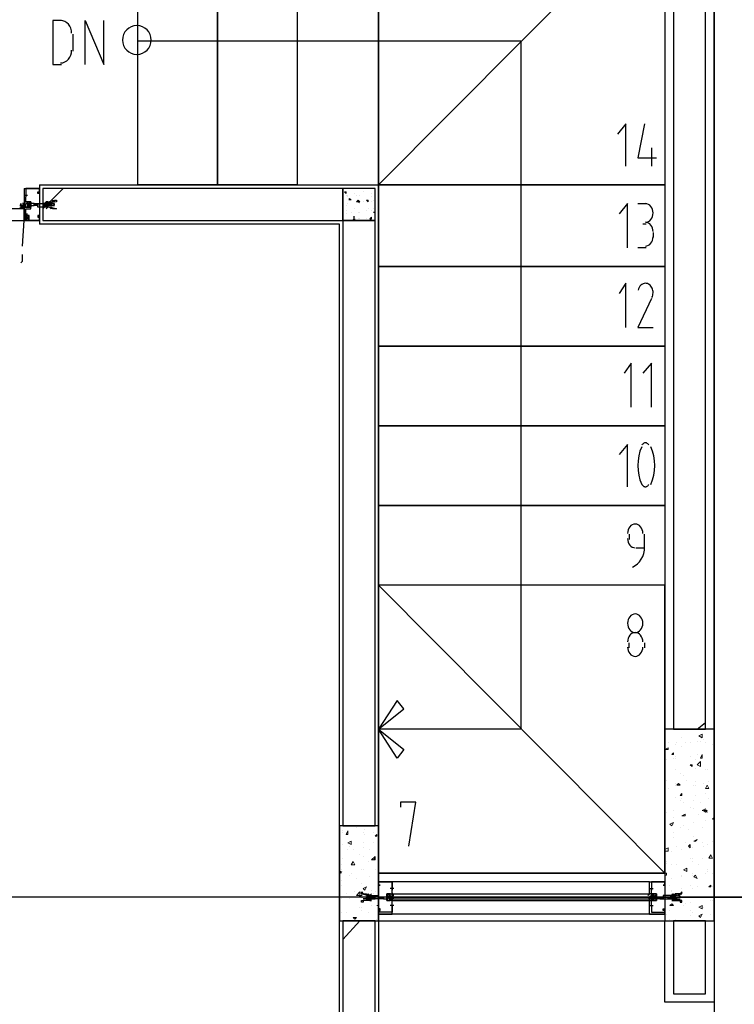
# Model space of a CAD drawing. Header units: millimetres. Extents: x 0 to 420, y 0 to 297.
# Tile 48 of 88: x 207 to 225, y 127 to 152. Entities that reach past the tile are written whole.
import ezdxf

# ---------------------------------------------------------------- set-up
doc = ezdxf.new("R2010")
doc.units = ezdxf.units.MM
doc.layers.add('LINE_000000', color=7, linetype='Continuous')

msp = doc.modelspace()

# ---------------------------------------------------------------- linework, layer by layer
at = {"layer": 'LINE_000000', "lineweight": 25}
for p, q in [((224.536, 226.568), (224.536, 73.702)), ((208.534, 151.045), (208.534, 151.469)), ((208.026, 150.707), (208.238, 150.707)), ((222.97, 148.632), (222.97, 148.167)), ((207.687, 147.701), (207.687, 146.727)), ((207.687, 147.659), (207.687, 147.659)), ((207.687, 147.616), (207.687, 147.616)), ((207.687, 147.616), (207.687, 147.616)), ((207.687, 147.616), (207.687, 147.616)), ((207.687, 147.616), (207.687, 147.616)), ((207.687, 147.574), (207.687, 147.574)), ((207.687, 147.574), (207.687, 147.574)), ((207.687, 147.574), (207.687, 147.574)), ((207.687, 147.574), (207.687, 147.574)), ((207.772, 147.108), (208.28, 147.616)), ((215.307, 147.532), (215.35, 147.532)), ((215.307, 147.532), (215.35, 147.489)), ((215.35, 147.489), (215.35, 147.532)), ((215.773, 147.532), (215.773, 147.532)), ((207.306, 147.447), (207.391, 147.447)), ((207.349, 147.447), (207.349, 147.447)), ((207.349, 147.447), (207.349, 147.447)), ((207.349, 147.405), (207.349, 147.405)), ((207.391, 147.151), (207.476, 147.278)), ((207.391, 147.151), (207.476, 147.278)), ((215.35, 147.447), (215.35, 147.447)), ((215.392, 147.447), (215.392, 147.447)), ((215.392, 147.405), (215.392, 147.405)), ((215.434, 147.32), (215.434, 147.362)), ((215.477, 147.32), (215.434, 147.362)), ((215.434, 147.32), (215.434, 147.32)), ((215.561, 147.489), (215.561, 147.489)), ((215.604, 147.447), (215.604, 147.447)), ((215.646, 147.278), (215.688, 147.278)), ((215.646, 147.278), (215.688, 147.278)), ((215.646, 147.278), (215.646, 147.278)), ((215.688, 147.447), (215.688, 147.447)), ((215.688, 147.447), (215.688, 147.447)), ((215.688, 147.278), (215.688, 147.278)), ((215.773, 147.278), (215.773, 147.278)), ((215.858, 147.32), (215.9, 147.32)), ((215.858, 147.32), (215.9, 147.278)), ((215.9, 147.278), (215.9, 147.32)), ((215.985, 147.489), (215.985, 147.489)), ((215.985, 147.489), (215.985, 147.489)), ((215.985, 147.405), (215.985, 147.405)), ((215.985, 147.278), (215.985, 147.278)), ((216.027, 147.32), (216.027, 147.32)), ((207.222, 147.193), (207.222, 147.193)), ((207.306, 147.193), (207.306, 147.193)), ((207.349, 146.939), (207.349, 147.024)), ((207.349, 146.939), (207.349, 147.024)), ((207.56, 147.235), (207.603, 147.235)), ((207.56, 147.235), (207.56, 147.235)), ((207.56, 147.235), (207.56, 147.235)), ((207.56, 147.193), (207.56, 147.193)), ((207.645, 147.193), (207.603, 147.235)), ((207.603, 147.235), (207.645, 147.235)), ((207.603, 147.235), (207.603, 147.235)), ((207.603, 147.193), (207.603, 147.193)), ((207.645, 147.193), (207.603, 147.193)), ((207.603, 147.193), (207.603, 147.193)), ((207.645, 147.235), (207.645, 147.235)), ((207.645, 147.193), (207.645, 147.235)), ((207.645, 147.235), (207.645, 147.235)), ((207.645, 147.235), (207.645, 147.235)), ((207.645, 147.235), (207.645, 147.235)), ((207.645, 147.193), (207.645, 147.193)), ((207.645, 147.193), (207.645, 147.193)), ((207.645, 147.193), (207.645, 147.193)), ((207.772, 147.235), (207.814, 147.235)), ((207.772, 147.235), (207.772, 147.235)), ((207.814, 147.193), (207.772, 147.193)), ((207.814, 147.235), (207.814, 147.235)), ((207.814, 147.235), (207.814, 147.235)), ((207.857, 147.193), (207.814, 147.193)), ((207.814, 147.193), (207.814, 147.193)), ((207.857, 147.235), (207.857, 147.235)), ((207.857, 147.235), (207.857, 147.235)), ((207.857, 147.193), (207.857, 147.193)), ((207.857, 147.193), (207.857, 147.193)), ((207.899, 147.193), (207.857, 147.193)), ((207.899, 147.235), (207.941, 147.235)), ((207.899, 147.235), (207.899, 147.235)), ((207.899, 147.235), (207.899, 147.235)), ((207.899, 147.193), (207.899, 147.193)), ((207.941, 147.193), (207.899, 147.193)), ((207.899, 147.193), (207.899, 147.193)), ((207.941, 147.193), (207.941, 147.235)), ((207.941, 147.235), (207.941, 147.235)), ((207.941, 147.235), (207.984, 147.235)), ((207.941, 147.235), (207.941, 147.235)), ((207.941, 147.193), (207.941, 147.235)), ((207.941, 147.235), (207.941, 147.235)), ((207.941, 147.193), (207.941, 147.193)), ((207.984, 147.193), (207.941, 147.193)), ((207.941, 147.193), (207.941, 147.193)), ((207.941, 147.193), (207.941, 147.193)), ((207.984, 147.235), (207.984, 147.235)), ((207.984, 147.235), (208.068, 147.235)), ((207.984, 147.193), (207.984, 147.193)), ((207.984, 147.193), (208.068, 147.193)), ((215.35, 147.193), (215.35, 147.193)), ((215.35, 147.066), (215.35, 147.066)), ((215.392, 147.235), (215.392, 147.235)), ((215.392, 147.235), (215.392, 147.235)), ((215.477, 147.024), (215.477, 147.024)), ((215.561, 147.108), (215.561, 147.108)), ((215.646, 147.024), (215.646, 147.024)), ((215.646, 147.024), (215.646, 147.024)), ((215.688, 147.235), (215.688, 147.235)), ((215.688, 147.024), (215.688, 147.024)), ((215.858, 147.066), (215.858, 147.066)), ((215.9, 147.108), (215.9, 147.108)), ((215.985, 147.066), (215.985, 147.066)), ((215.985, 147.066), (215.985, 147.066)), ((216.027, 147.108), (216.027, 147.108)), ((216.027, 147.024), (216.069, 147.024)), ((216.027, 147.024), (216.069, 147.024)), ((216.027, 147.024), (216.027, 147.024)), ((222.631, 147.235), (222.843, 147.235)), ((207.264, 146.177), (207.306, 146.812)), ((207.306, 146.981), (207.391, 146.981)), ((207.306, 146.981), (207.391, 146.981)), ((207.349, 146.981), (207.349, 146.981)), ((207.349, 146.981), (207.349, 146.981)), ((207.349, 146.812), (207.433, 146.939)), ((207.349, 146.939), (207.433, 146.812)), ((207.687, 146.812), (207.687, 146.812)), ((215.265, 146.939), (215.265, 146.939)), ((215.35, 146.981), (215.35, 146.981)), ((215.519, 146.897), (215.519, 146.897)), ((215.519, 146.897), (215.519, 146.897)), ((215.561, 146.897), (215.519, 146.897)), ((215.519, 146.854), (215.561, 146.854)), ((215.519, 146.854), (215.561, 146.812)), ((215.561, 146.812), (215.561, 146.854)), ((215.646, 146.854), (215.646, 146.854)), ((215.688, 146.854), (215.688, 146.854)), ((215.858, 146.854), (215.858, 146.854)), ((215.942, 146.854), (215.985, 146.897)), ((215.942, 146.854), (215.985, 146.854)), ((215.985, 146.854), (215.985, 146.897)), ((215.985, 146.897), (215.985, 146.897)), ((207.687, 146.77), (207.687, 146.77)), ((222.843, 146.727), (222.758, 146.727)), ((223.012, 146.516), (223.012, 146.389)), ((222.843, 146.135), (222.631, 146.135)), ((222.419, 138.98), (222.419, 138.853)), ((222.8, 138.642), (222.8, 138.98)), ((222.589, 138.642), (222.8, 138.642)), ((222.419, 136.144), (222.419, 136.271)), ((222.8, 136.271), (222.8, 136.144)), ((224.113, 134.112), (224.324, 134.281)), ((216.154, 130.514), (223.308, 130.514)), ((216.154, 130.302), (216.154, 130.302)), ((222.927, 130.302), (216.493, 130.302)), ((223.308, 130.302), (223.308, 130.302)), ((216.535, 130.133), (216.45, 130.133)), ((216.493, 130.175), (216.493, 130.09)), ((216.493, 130.133), (216.493, 130.133)), ((222.927, 130.133), (223.012, 130.133)), ((222.97, 130.175), (222.97, 130.09)), ((222.97, 130.133), (222.97, 130.133)), ((242.443, 129.921), (147.447, 129.921)), ((215.858, 129.921), (215.773, 129.921)), ((215.858, 129.879), (215.773, 129.879)), ((215.858, 129.921), (215.9, 129.879)), ((215.858, 129.921), (215.858, 129.921)), ((215.858, 129.921), (215.9, 129.921)), ((215.9, 129.879), (215.858, 129.879)), ((215.858, 129.879), (215.858, 129.879)), ((215.9, 129.921), (215.9, 129.921)), ((215.9, 129.921), (215.9, 129.921)), ((215.9, 129.921), (215.942, 129.921)), ((215.9, 129.879), (215.9, 129.879)), ((215.9, 129.879), (215.9, 129.879)), ((215.9, 129.879), (215.9, 129.879)), ((215.942, 129.879), (215.9, 129.879)), ((215.942, 129.921), (215.985, 129.921)), ((215.942, 129.921), (215.942, 129.921)), ((215.942, 129.921), (215.942, 129.921)), ((215.942, 129.921), (215.942, 129.921)), ((215.942, 129.879), (215.942, 129.879)), ((215.985, 129.879), (215.942, 129.879)), ((215.942, 129.879), (215.942, 129.879)), ((215.942, 129.879), (215.942, 129.879)), ((215.985, 129.921), (215.985, 129.921)), ((215.985, 129.921), (215.985, 129.879)), ((215.985, 129.921), (215.985, 129.921)), ((215.985, 129.921), (215.985, 129.921)), ((215.985, 129.921), (216.027, 129.921)), ((215.985, 129.879), (215.985, 129.879)), ((215.985, 129.879), (215.985, 129.879)), ((215.985, 129.879), (215.985, 129.879)), ((216.027, 129.879), (215.985, 129.879)), ((216.027, 129.921), (216.027, 129.921)), ((216.027, 129.921), (216.027, 129.921)), ((216.027, 129.921), (216.069, 129.921)), ((216.027, 129.879), (216.027, 129.879)), ((216.069, 129.879), (216.027, 129.879)), ((216.027, 129.879), (216.027, 129.879)), ((216.069, 129.879), (216.069, 129.879)), ((216.154, 129.921), (216.196, 129.921)), ((216.196, 129.879), (216.154, 129.879)), ((216.196, 129.921), (216.196, 129.921)), ((216.196, 129.921), (216.196, 129.921)), ((216.196, 129.921), (216.239, 129.879)), ((216.196, 129.921), (216.196, 129.921)), ((216.196, 129.921), (216.239, 129.921)), ((216.196, 129.879), (216.196, 129.879)), ((216.196, 129.879), (216.196, 129.879)), ((216.196, 129.879), (216.196, 129.879)), ((216.239, 129.879), (216.196, 129.879)), ((216.239, 129.921), (216.239, 129.921)), ((216.239, 129.921), (216.239, 129.921)), ((216.239, 129.921), (216.281, 129.921)), ((216.239, 129.921), (216.239, 129.921)), ((216.239, 129.879), (216.239, 129.879)), ((216.281, 129.879), (216.239, 129.879)), ((216.281, 129.921), (216.281, 129.879)), ((216.281, 129.879), (216.281, 129.879)), ((216.281, 129.879), (216.281, 129.879)), ((216.45, 130.006), (216.366, 129.836)), ((216.45, 129.963), (216.45, 129.963)), ((216.45, 129.963), (216.45, 129.921)), ((216.45, 129.921), (223.012, 129.921)), ((216.45, 129.921), (223.012, 129.921)), ((216.45, 129.879), (223.012, 129.879)), ((216.45, 129.879), (216.45, 129.879)), ((216.45, 129.879), (216.45, 129.879)), ((216.493, 130.006), (222.927, 130.006)), ((216.493, 129.963), (216.493, 129.963)), ((216.493, 129.963), (216.493, 129.963)), ((216.493, 129.963), (216.493, 129.921)), ((216.493, 129.879), (216.493, 129.879)), ((216.493, 129.836), (222.927, 129.836)), ((218.736, 129.921), (233.468, 129.921)), ((222.97, 129.963), (222.97, 129.963)), ((222.97, 129.963), (222.97, 129.963)), ((222.97, 129.963), (222.97, 129.921)), ((222.97, 129.879), (222.97, 129.879)), ((222.97, 129.879), (223.012, 129.879)), ((222.97, 129.879), (222.97, 129.879)), ((223.012, 130.006), (223.097, 129.836)), ((223.012, 129.963), (223.012, 129.963)), ((223.012, 129.963), (223.012, 129.921)), ((223.012, 129.879), (223.012, 129.879)), ((223.012, 129.879), (223.012, 129.879)), ((223.181, 129.921), (223.181, 129.921)), ((223.181, 129.879), (223.224, 129.879)), ((223.181, 129.879), (223.181, 129.879)), ((223.181, 129.879), (223.181, 129.879)), ((223.266, 129.921), (223.224, 129.879)), ((223.224, 129.921), (223.224, 129.921)), ((223.266, 129.921), (223.224, 129.921)), ((223.224, 129.921), (223.224, 129.921)), ((223.224, 129.879), (223.266, 129.879)), ((223.224, 129.879), (223.224, 129.879)), ((223.266, 129.921), (223.266, 129.921)), ((223.266, 129.921), (223.266, 129.921)), ((223.266, 129.921), (223.266, 129.921)), ((223.266, 129.879), (223.266, 129.879)), ((223.266, 129.879), (223.266, 129.879)), ((223.266, 129.879), (223.266, 129.879)), ((223.435, 129.921), (223.393, 129.921)), ((223.393, 129.879), (223.435, 129.879)), ((223.393, 129.879), (223.393, 129.879)), ((223.478, 129.921), (223.435, 129.921)), ((223.435, 129.921), (223.435, 129.921)), ((223.435, 129.879), (223.435, 129.879)), ((223.435, 129.879), (223.435, 129.879)), ((223.478, 129.921), (223.478, 129.921)), ((223.478, 129.921), (223.478, 129.921)), ((223.52, 129.921), (223.478, 129.921)), ((223.478, 129.879), (223.478, 129.879)), ((223.478, 129.879), (223.478, 129.879)), ((223.52, 129.921), (223.52, 129.921)), ((223.562, 129.921), (223.52, 129.921)), ((223.52, 129.921), (223.52, 129.921)), ((223.52, 129.879), (223.562, 129.879)), ((223.52, 129.879), (223.52, 129.879)), ((223.52, 129.879), (223.52, 129.879)), ((223.562, 129.921), (223.562, 129.879)), ((223.562, 129.921), (223.562, 129.921)), ((223.605, 129.921), (223.562, 129.921)), ((223.562, 129.921), (223.562, 129.921)), ((223.562, 129.921), (223.562, 129.879)), ((223.562, 129.921), (223.562, 129.921)), ((223.562, 129.879), (223.562, 129.879)), ((223.562, 129.879), (223.605, 129.879)), ((223.562, 129.879), (223.562, 129.879)), ((223.562, 129.879), (223.562, 129.879)), ((223.605, 129.921), (223.605, 129.921)), ((223.605, 129.921), (223.689, 129.921)), ((223.605, 129.879), (223.605, 129.879)), ((223.605, 129.879), (223.689, 129.879)), ((216.535, 129.709), (216.45, 129.709)), ((216.493, 129.709), (216.493, 129.709)), ((216.493, 129.709), (216.493, 129.709)), ((222.927, 129.709), (223.012, 129.709)), ((222.97, 129.709), (222.97, 129.709)), ((222.97, 129.709), (222.97, 129.709)), ((215.265, 128.863), (215.688, 129.328)), ((216.154, 129.54), (216.154, 129.54)), ((216.154, 129.498), (216.154, 129.498)), ((216.154, 129.498), (216.154, 129.498)), ((216.154, 129.328), (223.308, 129.328)), ((222.927, 129.498), (216.493, 129.498)), ((223.308, 129.54), (223.308, 129.54)), ((223.308, 129.498), (223.308, 129.498)), ((223.308, 129.498), (223.308, 129.498))]:
    msp.add_line(p, q, dxfattribs=at)
at = {"layer": 'LINE_000000', "lineweight": 0}
for p, q in [((207.687, 147.193), (207.687, 147.193)), ((223.605, 134.112), (223.605, 134.112)), ((223.393, 133.773), (223.393, 133.773)), ((223.605, 133.773), (223.605, 133.773)), ((223.732, 133.9), (223.732, 133.9)), ((223.816, 133.773), (223.816, 133.773)), ((223.943, 133.773), (223.943, 133.773)), ((224.113, 133.816), (224.113, 133.816)), ((224.155, 133.943), (224.24, 133.985)), ((224.155, 133.943), (224.24, 133.9)), ((224.197, 133.816), (224.197, 133.816)), ((224.24, 133.9), (224.24, 133.985)), ((224.282, 133.858), (224.282, 133.858)), ((224.324, 133.773), (224.324, 133.773)), ((223.308, 133.604), (223.393, 133.646)), ((223.308, 133.604), (223.393, 133.604)), ((223.393, 133.604), (223.393, 133.646)), ((223.478, 133.477), (223.52, 133.519)), ((223.52, 133.477), (223.52, 133.519)), ((223.562, 133.731), (223.562, 133.731)), ((223.732, 133.689), (223.732, 133.689)), ((224.494, 133.731), (224.494, 133.731)), ((223.351, 133.35), (223.351, 133.35)), ((223.478, 133.477), (223.52, 133.477)), ((223.52, 133.392), (223.52, 133.392)), ((223.562, 133.435), (223.562, 133.435)), ((223.562, 133.392), (223.562, 133.392)), ((223.943, 133.435), (223.943, 133.435)), ((223.943, 133.435), (223.943, 133.435)), ((224.07, 133.35), (224.07, 133.35)), ((224.113, 133.477), (224.113, 133.477)), ((224.113, 133.223), (224.197, 133.308)), ((224.197, 133.392), (224.24, 133.477)), ((224.197, 133.392), (224.24, 133.392)), ((224.24, 133.392), (224.24, 133.477)), ((223.562, 133.096), (223.562, 133.096)), ((223.689, 133.011), (223.689, 133.011)), ((223.943, 133.223), (223.986, 133.223)), ((223.943, 133.223), (223.986, 133.181)), ((223.986, 133.181), (223.986, 133.223)), ((224.07, 133.138), (224.07, 133.138)), ((224.324, 133.096), (224.324, 133.096)), ((224.367, 133.096), (224.367, 133.096)), ((223.351, 132.842), (223.351, 132.842)), ((223.774, 132.969), (223.774, 132.969)), ((223.859, 132.842), (223.859, 132.842)), ((224.07, 132.8), (224.07, 132.8)), ((224.409, 132.8), (224.409, 132.8)), ((223.393, 132.63), (223.393, 132.63)), ((223.562, 132.757), (223.562, 132.757)), ((223.562, 132.715), (223.562, 132.715)), ((223.605, 132.715), (223.647, 132.757)), ((223.605, 132.715), (223.689, 132.715)), ((223.689, 132.715), (223.647, 132.757)), ((224.028, 132.715), (224.028, 132.715)), ((224.07, 132.715), (224.07, 132.715)), ((224.282, 132.757), (224.282, 132.757)), ((224.324, 132.63), (224.367, 132.715)), ((224.324, 132.63), (224.409, 132.63)), ((224.409, 132.63), (224.367, 132.715)), ((223.562, 132.419), (223.562, 132.419)), ((223.689, 132.461), (223.732, 132.503)), ((223.689, 132.461), (223.732, 132.461)), ((223.689, 132.334), (223.689, 132.334)), ((223.732, 132.461), (223.732, 132.503)), ((223.732, 132.376), (223.732, 132.376)), ((223.774, 132.292), (223.774, 132.292)), ((224.028, 132.334), (224.028, 132.334)), ((224.07, 132.461), (224.07, 132.461)), ((224.197, 132.292), (224.197, 132.292)), ((224.324, 132.503), (224.324, 132.503)), ((224.409, 132.376), (224.409, 132.376)), ((223.351, 132.038), (223.351, 132.038)), ((223.52, 132.08), (223.52, 132.08)), ((223.943, 132.165), (223.943, 132.165)), ((224.028, 132.122), (224.028, 132.122)), ((224.24, 132.08), (224.324, 132.122)), ((224.24, 132.08), (224.367, 132.038)), ((224.282, 132.08), (224.367, 132.08)), ((224.282, 132.08), (224.324, 132.038)), ((224.367, 132.038), (224.324, 132.122)), ((224.324, 132.038), (224.367, 132.08)), ((223.435, 131.741), (223.52, 131.784)), ((223.478, 131.699), (223.52, 131.784)), ((223.478, 131.784), (223.478, 131.784)), ((223.52, 131.911), (223.52, 131.911)), ((223.732, 131.953), (223.816, 131.995)), ((223.732, 131.953), (223.816, 131.953)), ((223.774, 131.953), (223.774, 131.953)), ((223.816, 131.953), (223.816, 131.995)), ((224.028, 131.784), (224.028, 131.784)), ((224.028, 131.784), (224.028, 131.784)), ((224.155, 131.995), (224.155, 131.995)), ((224.324, 131.826), (224.324, 131.826)), ((224.494, 131.868), (224.536, 131.911)), ((224.494, 131.868), (224.536, 131.868)), ((215.265, 131.572), (215.265, 131.572)), ((215.35, 131.487), (215.392, 131.572)), ((215.392, 131.487), (215.392, 131.572)), ((215.604, 131.657), (215.604, 131.657)), ((215.815, 131.614), (215.815, 131.614)), ((223.435, 131.741), (223.478, 131.699)), ((223.52, 131.741), (223.52, 131.741)), ((223.689, 131.657), (223.689, 131.657)), ((223.774, 131.699), (223.774, 131.699)), ((223.901, 131.614), (223.901, 131.614)), ((224.24, 131.657), (224.24, 131.657)), ((215.265, 131.53), (215.265, 131.53)), ((215.35, 131.487), (215.392, 131.487)), ((215.392, 131.276), (215.477, 131.318)), ((215.477, 131.233), (215.477, 131.318)), ((215.773, 131.53), (215.773, 131.53)), ((215.815, 131.487), (215.815, 131.487)), ((216.027, 131.53), (216.027, 131.53)), ((216.069, 131.445), (216.112, 131.487)), ((216.069, 131.445), (216.112, 131.445)), ((216.112, 131.445), (216.112, 131.487)), ((223.52, 131.53), (223.52, 131.53)), ((223.52, 131.403), (223.52, 131.403)), ((224.028, 131.445), (224.028, 131.445)), ((224.028, 131.318), (224.113, 131.36)), ((224.028, 131.318), (224.07, 131.318)), ((224.07, 131.318), (224.113, 131.36)), ((224.494, 131.318), (224.494, 131.318)), ((215.265, 131.233), (215.265, 131.233)), ((215.392, 131.276), (215.477, 131.233)), ((215.392, 131.106), (215.392, 131.106)), ((215.434, 131.191), (215.434, 131.191)), ((215.519, 131.106), (215.519, 131.106)), ((215.773, 131.276), (215.773, 131.276)), ((215.773, 131.149), (215.773, 131.149)), ((215.942, 131.106), (215.942, 131.106)), ((216.027, 131.276), (216.027, 131.276)), ((223.308, 131.106), (223.393, 131.149)), ((223.308, 131.064), (223.393, 131.064)), ((223.393, 131.064), (223.393, 131.149)), ((223.478, 131.064), (223.478, 131.064)), ((223.605, 131.191), (223.605, 131.191)), ((223.732, 131.106), (223.732, 131.106)), ((223.816, 131.276), (223.816, 131.276)), ((223.901, 131.191), (223.943, 131.233)), ((223.901, 131.191), (223.943, 131.149)), ((223.943, 131.149), (223.943, 131.233)), ((223.986, 131.149), (223.986, 131.149)), ((224.24, 131.276), (224.24, 131.276)), ((224.282, 131.191), (224.282, 131.191)), ((224.367, 131.233), (224.367, 131.233)), ((215.265, 130.895), (215.265, 130.895)), ((215.477, 130.725), (215.519, 130.81)), ((215.561, 130.725), (215.519, 130.81)), ((215.688, 130.979), (215.688, 130.979)), ((215.773, 130.937), (215.773, 130.937)), ((215.9, 130.81), (215.9, 130.81)), ((215.985, 130.852), (216.069, 130.937)), ((216.027, 130.852), (216.069, 130.895)), ((216.027, 130.852), (216.069, 130.852)), ((216.069, 130.852), (216.069, 130.895)), ((223.351, 130.81), (223.351, 130.81)), ((223.943, 130.895), (223.943, 130.895)), ((223.986, 130.895), (223.986, 130.895)), ((223.986, 130.81), (223.986, 130.81)), ((224.24, 130.895), (224.24, 130.895)), ((224.409, 130.895), (224.451, 130.979)), ((224.409, 130.895), (224.494, 130.895)), ((224.494, 130.895), (224.451, 130.979)), ((224.536, 130.852), (224.536, 130.852)), ((215.18, 130.556), (215.223, 130.556)), ((215.18, 130.556), (215.223, 130.514)), ((215.223, 130.725), (215.223, 130.725)), ((215.223, 130.598), (215.223, 130.598)), ((215.223, 130.514), (215.223, 130.556)), ((215.265, 130.556), (215.265, 130.556)), ((215.477, 130.725), (215.561, 130.725)), ((215.477, 130.725), (215.477, 130.725)), ((215.731, 130.598), (215.731, 130.598)), ((215.773, 130.598), (215.773, 130.598)), ((216.069, 130.598), (216.069, 130.598)), ((223.351, 130.768), (223.351, 130.768)), ((223.478, 130.725), (223.478, 130.725)), ((223.605, 130.725), (223.605, 130.725)), ((223.774, 130.598), (223.859, 130.641)), ((223.774, 130.598), (223.859, 130.556)), ((223.816, 130.598), (223.816, 130.598)), ((223.859, 130.556), (223.859, 130.641)), ((224.155, 130.725), (224.155, 130.725)), ((224.367, 130.598), (224.367, 130.598)), ((224.367, 130.556), (224.367, 130.556)), ((215.223, 130.344), (215.223, 130.344)), ((215.434, 130.471), (215.434, 130.471)), ((215.477, 130.514), (215.477, 130.514)), ((215.604, 130.387), (215.604, 130.387)), ((215.942, 130.429), (215.942, 130.429)), ((223.308, 130.514), (223.351, 130.514)), ((223.308, 130.471), (223.351, 130.471)), ((223.351, 130.471), (223.351, 130.514)), ((223.478, 130.387), (223.478, 130.387)), ((223.732, 130.471), (223.732, 130.471)), ((223.732, 130.429), (223.732, 130.429)), ((223.986, 130.514), (223.986, 130.514)), ((223.986, 130.471), (223.986, 130.471)), ((224.028, 130.429), (224.07, 130.471)), ((224.028, 130.429), (224.113, 130.387)), ((224.113, 130.387), (224.07, 130.471)), ((224.324, 130.514), (224.324, 130.514)), ((224.494, 130.514), (224.494, 130.514)), ((215.223, 130.217), (215.223, 130.217)), ((215.731, 130.26), (215.731, 130.26)), ((215.773, 130.133), (215.858, 130.175)), ((215.773, 130.133), (215.815, 130.09)), ((215.815, 130.09), (215.858, 130.175)), ((215.985, 130.09), (215.985, 130.09)), ((223.435, 130.217), (223.435, 130.217)), ((223.478, 130.09), (223.478, 130.09)), ((223.732, 130.133), (223.732, 130.133)), ((223.943, 130.217), (223.943, 130.217)), ((223.986, 130.133), (223.986, 130.133)), ((224.113, 130.175), (224.113, 130.175)), ((224.409, 130.175), (224.451, 130.217)), ((224.409, 130.175), (224.451, 130.175)), ((224.451, 130.175), (224.451, 130.217)), ((224.494, 130.175), (224.494, 130.175)), ((224.494, 130.175), (224.494, 130.175)), ((215.223, 129.879), (215.223, 129.879)), ((215.35, 130.006), (215.35, 130.006)), ((215.434, 129.879), (215.434, 129.879)), ((215.561, 130.048), (215.561, 130.048)), ((215.604, 129.963), (215.688, 130.048)), ((215.731, 129.921), (215.731, 129.921)), ((216.027, 130.006), (216.027, 130.006)), ((216.069, 130.048), (216.069, 130.048)), ((216.154, 129.921), (216.154, 129.921)), ((223.308, 129.921), (223.308, 129.921)), ((223.435, 129.921), (223.52, 130.006)), ((223.435, 129.921), (223.52, 129.921)), ((223.478, 130.048), (223.478, 130.048)), ((223.52, 129.921), (223.52, 130.006)), ((223.562, 129.879), (223.605, 129.879)), ((223.562, 129.879), (223.605, 129.836)), ((223.605, 129.836), (223.605, 129.879)), ((224.282, 129.921), (224.282, 129.921)), ((224.451, 129.836), (224.451, 129.836)), ((224.494, 129.836), (224.494, 129.836)), ((215.688, 129.667), (215.688, 129.667)), ((215.731, 129.667), (215.731, 129.667)), ((215.731, 129.582), (215.731, 129.582)), ((215.985, 129.709), (215.985, 129.709)), ((216.112, 129.709), (216.154, 129.709)), ((216.112, 129.709), (216.154, 129.709)), ((223.435, 129.709), (223.478, 129.752)), ((223.435, 129.709), (223.52, 129.709)), ((223.435, 129.709), (223.435, 129.709)), ((223.435, 129.709), (223.435, 129.709)), ((223.435, 129.582), (223.435, 129.582)), ((223.52, 129.709), (223.478, 129.752)), ((223.689, 129.794), (223.689, 129.794)), ((223.774, 129.709), (223.774, 129.709)), ((223.816, 129.752), (223.816, 129.752)), ((223.943, 129.794), (223.943, 129.794)), ((223.943, 129.582), (223.943, 129.582)), ((224.155, 129.667), (224.24, 129.709)), ((224.155, 129.667), (224.24, 129.625)), ((224.24, 129.625), (224.24, 129.709)), ((224.282, 129.667), (224.282, 129.667)), ((215.223, 129.54), (215.223, 129.54)), ((215.35, 129.54), (215.35, 129.54)), ((215.519, 129.413), (215.604, 129.413)), ((215.519, 129.413), (215.561, 129.371)), ((215.561, 129.371), (215.604, 129.413)), ((215.561, 129.413), (215.561, 129.413)), ((215.688, 129.328), (215.688, 129.328)), ((215.9, 129.54), (215.9, 129.54)), ((216.069, 129.328), (216.069, 129.328)), ((216.112, 129.371), (216.112, 129.371)), ((216.112, 129.371), (216.112, 129.371)), ((223.351, 129.498), (223.351, 129.498)), ((223.435, 129.371), (223.435, 129.371)), ((223.562, 129.371), (223.562, 129.371)), ((223.943, 129.455), (223.943, 129.455)), ((223.986, 129.54), (223.986, 129.54)), ((224.155, 129.455), (224.24, 129.498)), ((224.155, 129.455), (224.197, 129.413)), ((224.197, 129.413), (224.24, 129.498)), ((224.197, 129.455), (224.197, 129.455)), ((224.451, 129.498), (224.451, 129.498)), ((224.451, 129.498), (224.451, 129.498)), ((224.536, 129.54), (224.536, 129.54))]:
    msp.add_line(p, q, dxfattribs=at)
at = {"layer": 'LINE_000000', "lineweight": 25}
for points in [[(212.132, 154.898), (212.132, 147.701), (210.143, 147.701), (210.143, 154.898), (212.132, 154.898)], [(214.122, 154.898), (214.122, 147.701), (212.132, 147.701), (212.132, 154.898), (214.122, 154.898)], [(216.154, 147.701), (223.308, 154.898), (216.154, 154.898), (216.154, 147.701)], [(216.154, 147.701), (216.154, 154.898), (223.308, 154.898), (223.308, 147.701), (216.154, 147.701)], [(223.52, 134.112), (224.324, 134.112), (224.324, 154.898), (223.52, 154.898), (223.52, 134.112)], [(210.481, 151.321), (210.474, 151.393), (210.453, 151.461), (210.42, 151.522), (210.376, 151.575), (210.323, 151.619), (210.262, 151.652), (210.194, 151.673), (210.121, 151.68), (210.049, 151.673), (209.981, 151.652), (209.92, 151.619), (209.867, 151.575), (209.823, 151.522), (209.79, 151.461), (209.769, 151.393), (209.762, 151.321), (209.769, 151.248), (209.79, 151.18), (209.823, 151.119), (209.867, 151.066), (209.92, 151.022), (209.981, 150.989), (210.049, 150.968), (210.121, 150.961), (210.194, 150.968), (210.262, 150.989), (210.323, 151.022), (210.376, 151.066), (210.42, 151.119), (210.453, 151.18), (210.474, 151.248), (210.481, 151.321)], [(215.265, 146.812), (215.265, 147.616), (207.772, 147.616), (207.772, 146.812), (215.265, 146.812)], [(216.069, 147.616), (215.265, 147.616), (215.265, 146.812), (216.069, 146.812), (216.069, 147.616)], [(223.308, 145.669), (216.154, 145.669), (216.154, 147.701), (223.308, 147.701), (223.308, 145.669)], [(207.306, 147.193), (207.306, 147.151), (207.349, 147.151), (207.391, 147.151), (207.349, 147.151), (207.349, 147.235), (207.391, 147.235), (207.391, 147.278), (207.349, 147.278), (207.306, 147.278), (207.306, 147.235), (207.264, 147.235), (207.306, 147.235), (207.306, 147.193), (207.222, 147.193), (207.222, 147.235), (207.222, 147.193), (207.306, 147.193), (207.264, 147.193), (207.306, 147.193)], [(207.306, 147.193), (207.306, 147.151), (207.349, 147.151), (207.391, 147.151), (207.349, 147.151), (207.349, 147.235), (207.391, 147.235), (207.391, 147.278), (207.349, 147.278), (207.306, 147.278), (207.306, 147.235), (207.264, 147.235), (207.306, 147.235), (207.306, 147.193), (207.222, 147.193), (207.222, 147.235), (207.222, 147.193), (207.306, 147.193), (207.264, 147.193), (207.306, 147.193)], [(207.772, 147.193), (207.814, 147.193), (208.111, 147.108), (208.068, 147.108), (208.026, 147.108), (207.984, 147.151), (207.984, 147.108), (207.941, 147.151), (207.984, 147.151), (207.941, 147.151), (207.899, 147.151), (207.857, 147.151), (207.814, 147.151), (207.645, 147.151), (207.645, 147.235), (207.814, 147.235), (207.857, 147.278), (207.857, 147.235), (207.857, 147.278), (207.899, 147.278), (207.941, 147.278), (207.984, 147.278), (207.941, 147.278), (207.984, 147.278), (208.026, 147.278), (208.026, 147.32), (208.026, 147.278), (208.068, 147.278), (208.068, 147.32), (208.111, 147.32), (208.111, 147.278), (207.814, 147.235), (207.772, 147.235), (207.772, 147.193)], [(207.899, 147.278), (207.857, 147.278), (207.899, 147.278)], [(215.604, 147.278), (215.646, 147.32), (215.688, 147.278), (215.604, 147.278)], [(200.956, 146.812), (207.306, 146.812), (207.306, 147.108), (200.956, 147.108), (200.956, 146.812)], [(207.306, 147.151), (207.222, 147.151), (207.306, 147.151)], [(207.899, 147.151), (207.857, 147.108), (207.899, 147.151)], [(207.349, 146.939), (207.349, 146.812), (207.433, 146.812), (207.433, 146.939), (207.349, 146.939)], [(215.265, 131.699), (216.069, 131.699), (216.069, 146.812), (215.265, 146.812), (215.265, 131.699)], [(223.308, 143.679), (216.154, 143.679), (216.154, 145.669), (223.308, 145.669), (223.308, 143.679)], [(223.308, 141.69), (216.154, 141.69), (216.154, 143.679), (223.308, 143.679), (223.308, 141.69)], [(223.308, 139.7), (216.154, 139.7), (216.154, 141.69), (223.308, 141.69), (223.308, 139.7)], [(223.308, 137.71), (216.154, 137.71), (216.154, 139.7), (223.308, 139.7), (223.308, 137.71)], [(223.308, 130.514), (223.308, 137.71), (216.154, 137.71), (216.154, 130.514), (223.308, 130.514)], [(216.154, 137.71), (223.308, 130.514), (216.154, 130.514), (216.154, 137.71)], [(222.758, 136.758), (222.754, 136.805), (222.743, 136.848), (222.725, 136.888), (222.702, 136.922), (222.674, 136.951), (222.642, 136.972), (222.606, 136.986), (222.568, 136.991), (222.529, 136.986), (222.493, 136.972), (222.461, 136.951), (222.433, 136.922), (222.41, 136.888), (222.392, 136.848), (222.381, 136.805), (222.377, 136.758), (222.381, 136.711), (222.392, 136.667), (222.41, 136.628), (222.433, 136.593), (222.461, 136.565), (222.493, 136.543), (222.529, 136.53), (222.568, 136.525), (222.606, 136.53), (222.642, 136.543), (222.674, 136.565), (222.702, 136.593), (222.725, 136.628), (222.743, 136.667), (222.754, 136.711), (222.758, 136.758)], [(216.62, 134.832), (216.154, 134.112), (216.789, 134.62), (216.62, 134.832)], [(216.62, 133.392), (216.154, 134.112), (216.789, 133.604), (216.62, 133.392)], [(223.308, 129.328), (224.536, 129.328), (224.536, 134.112), (223.308, 134.112), (223.308, 129.328)], [(215.18, 129.328), (216.154, 129.328), (216.154, 131.699), (215.18, 131.699), (215.18, 129.328)], [(216.069, 129.921), (216.027, 129.921), (215.731, 130.006), (215.731, 130.048), (215.773, 130.006), (215.815, 130.006), (215.858, 130.006), (215.858, 129.963), (215.9, 129.963), (215.9, 130.006), (215.942, 129.963), (215.985, 129.963), (216.027, 129.963), (216.154, 129.963), (216.154, 129.879), (216.027, 129.879), (215.985, 129.879), (215.942, 129.836), (215.942, 129.879), (215.942, 129.836), (215.9, 129.836), (215.858, 129.836), (215.815, 129.836), (215.773, 129.836), (215.773, 129.794), (215.731, 129.794), (215.731, 129.836), (216.027, 129.879), (216.069, 129.879), (216.069, 129.921)], [(215.942, 129.963), (215.985, 130.006), (215.942, 129.963)], [(215.942, 129.836), (215.985, 129.836), (215.942, 129.836)], [(216.196, 129.879), (216.154, 129.921), (216.196, 129.879)], [(216.196, 129.879), (216.196, 129.921), (216.196, 129.879)], [(216.45, 129.879), (216.493, 129.879), (216.45, 129.879)], [(216.493, 129.879), (216.535, 129.879), (216.493, 129.879)], [(222.97, 129.879), (222.927, 129.879), (222.97, 129.879)], [(223.393, 129.921), (223.435, 129.921), (223.732, 130.006), (223.732, 130.048), (223.689, 130.006), (223.647, 130.006), (223.605, 130.006), (223.562, 130.006), (223.605, 129.963), (223.562, 129.963), (223.562, 130.006), (223.52, 129.963), (223.478, 129.963), (223.435, 129.963), (223.266, 129.963), (223.266, 129.879), (223.435, 129.879), (223.478, 129.879), (223.52, 129.836), (223.52, 129.879), (223.52, 129.836), (223.562, 129.836), (223.605, 129.836), (223.562, 129.836), (223.605, 129.836), (223.647, 129.836), (223.689, 129.836), (223.689, 129.794), (223.732, 129.794), (223.732, 129.836), (223.435, 129.879), (223.393, 129.879), (223.393, 129.921)], [(223.266, 129.879), (223.266, 129.921), (223.266, 129.879)], [(223.52, 129.963), (223.478, 130.006), (223.52, 129.963)], [(223.52, 129.836), (223.478, 129.836), (223.52, 129.836)], [(215.265, 122.343), (216.069, 122.343), (216.069, 129.328), (215.265, 129.328), (215.265, 122.343)], [(216.154, 129.498), (216.154, 129.54), (216.154, 129.498)], [(216.154, 129.54), (216.154, 129.498), (216.154, 129.54)], [(223.308, 129.498), (223.308, 129.54), (223.308, 129.498)], [(223.308, 129.54), (223.308, 129.498), (223.308, 129.54)], [(223.52, 127.508), (224.324, 127.508), (224.324, 129.328), (223.52, 129.328), (223.52, 127.508)]]:
    msp.add_lwpolyline(points, close=True, dxfattribs=at)
at = {"layer": 'LINE_000000', "lineweight": 13}
msp.add_lwpolyline([(216.154, 154.898), (216.154, 147.701), (214.122, 147.701), (214.122, 154.898), (216.154, 154.898)], close=True, dxfattribs=at)
at = {"layer": 'LINE_000000', "lineweight": 25}
for points in [[(224.536, 132.503), (224.536, 154.898), (223.308, 154.898), (223.308, 132.503)], [(208.238, 151.807), (208.026, 151.807), (208.026, 150.707)], [(208.492, 151.49), (208.486, 151.554), (208.47, 151.613), (208.445, 151.667), (208.411, 151.714), (208.37, 151.753), (208.324, 151.782), (208.272, 151.801), (208.217, 151.807)], [(208.83, 150.707), (208.83, 151.807), (209.296, 150.707), (209.296, 151.807)], [(210.143, 151.299), (219.71, 151.299), (219.71, 134.112), (216.154, 134.112)], [(208.217, 150.749), (208.272, 150.755), (208.324, 150.774), (208.37, 150.803), (208.411, 150.842), (208.445, 150.889), (208.47, 150.943), (208.486, 151.003), (208.492, 151.067)], [(222.335, 148.167), (222.335, 149.225), (222.123, 148.971)], [(222.8, 149.225), (222.631, 148.378), (223.097, 148.378)], [(207.306, 147.616), (207.306, 147.278), (207.349, 147.278), (207.476, 147.278), (207.476, 147.193), (207.476, 147.151), (207.349, 147.151), (207.306, 147.151), (207.306, 146.812), (207.687, 146.812), (207.687, 146.897), (207.687, 146.939), (207.645, 146.939), (207.645, 146.897), (207.687, 146.897), (207.687, 146.812), (207.349, 146.812), (207.349, 146.981)], [(207.306, 147.616), (207.687, 147.616), (207.687, 147.532), (207.687, 147.489), (207.645, 147.489), (207.645, 147.532), (207.687, 147.532), (207.687, 147.616), (207.349, 147.616), (207.349, 147.447), (207.349, 147.405)], [(207.687, 147.701), (216.154, 147.701), (216.154, 118.914)], [(207.349, 147.024), (207.349, 147.108), (207.476, 147.108), (207.476, 147.278), (207.349, 147.278), (207.349, 147.405)], [(207.476, 147.151), (207.476, 147.278), (207.391, 147.278), (207.391, 147.151), (207.476, 147.151), (207.391, 147.278)], [(207.476, 147.151), (207.476, 147.278), (207.391, 147.278), (207.391, 147.151), (207.476, 147.151), (207.391, 147.278)], [(207.199, 147.203), (207.209, 147.198), (207.22, 147.195), (207.232, 147.194), (207.243, 147.193), (207.254, 147.194), (207.265, 147.195), (207.276, 147.198), (207.287, 147.203)], [(207.287, 147.141), (207.276, 147.145), (207.265, 147.148), (207.254, 147.15), (207.243, 147.151), (207.232, 147.15), (207.22, 147.148), (207.209, 147.145), (207.199, 147.141)], [(207.294, 147.134), (207.299, 147.143), (207.303, 147.152), (207.306, 147.162), (207.306, 147.172), (207.306, 147.182), (207.303, 147.191), (207.299, 147.201), (207.294, 147.21)], [(207.56, 147.235), (207.476, 147.235), (207.433, 147.235), (207.433, 147.193), (207.476, 147.193), (207.433, 147.193), (207.433, 147.151), (207.476, 147.193), (207.56, 147.193)], [(207.603, 147.193), (207.603, 147.235), (207.603, 147.193), (207.56, 147.235)], [(207.603, 147.193), (207.56, 147.193), (207.56, 147.235)], [(207.645, 147.235), (207.645, 147.193), (207.603, 147.235)], [(207.772, 147.235), (207.814, 147.193), (207.772, 147.193)], [(207.857, 147.235), (207.857, 147.193), (207.814, 147.235)], [(207.857, 147.235), (207.814, 147.235), (207.814, 147.193), (207.814, 147.235)], [(207.857, 147.193), (207.857, 147.235), (207.899, 147.235)], [(207.899, 147.235), (207.899, 147.193), (207.857, 147.235)], [(207.899, 147.193), (207.899, 147.235), (207.941, 147.193), (207.899, 147.235)], [(207.984, 147.235), (207.984, 147.193), (207.941, 147.235)], [(208.072, 147.211), (208.065, 147.216), (208.058, 147.221), (208.05, 147.225), (208.043, 147.228), (208.034, 147.231), (208.026, 147.233), (208.018, 147.235), (208.009, 147.235)], [(208.009, 147.193), (208.018, 147.194), (208.026, 147.195), (208.034, 147.197), (208.043, 147.2), (208.05, 147.203), (208.058, 147.207), (208.065, 147.212), (208.072, 147.217)], [(222.377, 146.135), (222.377, 147.235), (222.165, 146.981)], [(222.821, 146.77), (222.86, 146.774), (222.896, 146.788), (222.928, 146.809), (222.956, 146.838), (222.979, 146.872), (222.997, 146.912), (223.008, 146.956), (223.012, 147.002), (223.008, 147.049), (222.997, 147.093), (222.979, 147.133), (222.956, 147.167), (222.928, 147.196), (222.896, 147.217), (222.86, 147.231), (222.821, 147.235)], [(216.154, 118.914), (215.18, 118.914), (215.18, 146.727), (207.687, 146.727)], [(223.012, 146.537), (223.008, 146.584), (222.997, 146.627), (222.979, 146.667), (222.956, 146.701), (222.928, 146.73), (222.896, 146.751), (222.86, 146.765), (222.821, 146.77)], [(222.821, 146.177), (222.86, 146.182), (222.896, 146.195), (222.928, 146.217), (222.956, 146.245), (222.979, 146.28), (222.997, 146.319), (223.008, 146.363), (223.012, 146.41)], [(207.222, 145.754), (207.264, 145.796), (207.264, 145.965)], [(222.335, 144.145), (222.335, 145.246), (222.165, 144.992)], [(222.823, 145.246), (222.792, 145.243), (222.761, 145.234), (222.733, 145.219), (222.707, 145.199), (222.684, 145.174), (222.665, 145.145), (222.649, 145.112), (222.638, 145.076)], [(222.983, 144.889), (222.995, 144.917), (223.004, 144.946), (223.01, 144.976), (223.012, 145.007), (223.011, 145.038), (223.007, 145.068), (222.999, 145.098), (222.988, 145.126), (222.974, 145.153), (222.957, 145.176), (222.938, 145.197), (222.918, 145.214), (222.895, 145.228), (222.871, 145.238), (222.846, 145.244), (222.821, 145.246)], [(222.97, 144.865), (222.631, 144.145), (223.012, 144.145)], [(222.462, 142.155), (222.462, 143.256), (222.292, 143.002)], [(222.97, 142.155), (222.97, 143.256), (222.758, 143.002)], [(222.377, 140.166), (222.377, 141.224), (222.165, 140.97)], [(222.73, 141.166), (222.686, 141.053), (222.656, 140.936), (222.637, 140.816), (222.631, 140.695), (222.637, 140.573), (222.656, 140.454), (222.686, 140.336), (222.73, 140.223)], [(222.907, 141.206), (222.899, 141.22), (222.89, 141.232), (222.88, 141.242), (222.869, 141.25), (222.858, 141.257), (222.846, 141.262), (222.834, 141.265), (222.821, 141.266), (222.809, 141.265), (222.797, 141.262), (222.785, 141.257), (222.774, 141.25), (222.763, 141.242), (222.753, 141.232), (222.744, 141.22), (222.736, 141.206)], [(222.956, 140.223), (222.999, 140.336), (223.03, 140.454), (223.048, 140.573), (223.054, 140.695), (223.048, 140.816), (223.03, 140.936), (222.999, 141.053), (222.956, 141.166)], [(222.736, 140.226), (222.744, 140.212), (222.753, 140.2), (222.763, 140.19), (222.774, 140.182), (222.785, 140.175), (222.797, 140.17), (222.809, 140.167), (222.821, 140.166), (222.834, 140.167), (222.846, 140.17), (222.858, 140.175), (222.869, 140.182), (222.88, 140.19), (222.89, 140.2), (222.899, 140.212), (222.907, 140.226)], [(222.758, 139.001), (222.754, 139.048), (222.743, 139.092), (222.725, 139.132), (222.702, 139.166), (222.674, 139.195), (222.642, 139.216), (222.606, 139.23), (222.568, 139.234), (222.529, 139.23), (222.493, 139.216), (222.461, 139.195), (222.433, 139.166), (222.41, 139.132), (222.392, 139.092), (222.381, 139.048), (222.377, 139.001)], [(222.377, 138.875), (222.381, 138.828), (222.392, 138.784), (222.41, 138.744), (222.433, 138.71), (222.461, 138.681), (222.493, 138.66), (222.529, 138.646), (222.568, 138.642)], [(222.501, 138.162), (222.565, 138.196), (222.623, 138.24), (222.674, 138.294), (222.718, 138.356), (222.753, 138.425), (222.779, 138.5), (222.795, 138.58), (222.8, 138.663)], [(222.758, 136.292), (222.754, 136.339), (222.743, 136.383), (222.725, 136.422), (222.702, 136.457), (222.674, 136.485), (222.642, 136.507), (222.606, 136.52), (222.568, 136.525), (222.529, 136.52), (222.493, 136.507), (222.461, 136.485), (222.433, 136.457), (222.41, 136.422), (222.392, 136.383), (222.381, 136.339), (222.377, 136.292)], [(222.377, 136.165), (222.381, 136.118), (222.392, 136.075), (222.41, 136.035), (222.433, 136.001), (222.461, 135.972), (222.493, 135.951), (222.529, 135.937), (222.568, 135.932), (222.606, 135.937), (222.642, 135.951), (222.674, 135.972), (222.702, 136.001), (222.725, 136.035), (222.743, 136.075), (222.754, 136.118), (222.758, 136.165)], [(216.916, 131.191), (217.085, 132.292), (216.704, 132.292), (216.704, 132.165)], [(216.493, 129.498), (216.154, 129.498), (216.493, 129.498), (216.493, 129.836), (216.493, 129.879), (216.493, 129.836), (216.366, 129.836), (216.366, 129.921), (216.366, 130.006), (216.493, 130.006), (216.493, 129.963), (216.493, 130.006), (216.493, 130.302), (216.154, 130.302), (216.154, 130.217), (216.196, 130.217), (216.154, 130.217), (216.154, 130.302), (216.493, 130.302), (216.493, 130.133)], [(222.927, 129.498), (223.308, 129.498), (222.927, 129.498), (222.927, 129.836), (222.97, 129.836), (222.97, 129.879), (222.97, 129.836), (223.097, 129.836), (223.097, 129.921), (223.097, 130.006), (222.97, 130.006), (222.97, 129.963), (222.97, 130.006), (222.927, 130.006), (222.927, 130.302), (223.308, 130.302), (223.308, 130.217), (223.266, 130.217), (223.308, 130.217), (223.308, 130.302), (222.97, 130.302), (222.97, 130.133)], [(216.493, 129.709), (216.493, 129.709), (216.493, 129.836), (216.366, 129.836), (216.366, 130.006), (216.493, 130.006), (216.493, 130.133)], [(222.97, 129.709), (222.97, 129.709), (222.97, 129.836), (223.097, 129.836), (223.097, 130.006), (222.97, 130.006), (222.97, 130.133)], [(215.747, 129.963), (215.739, 129.963), (215.73, 129.961), (215.722, 129.959), (215.714, 129.956), (215.706, 129.953), (215.699, 129.949), (215.692, 129.944), (215.685, 129.939)], [(215.685, 129.945), (215.692, 129.94), (215.699, 129.935), (215.706, 129.931), (215.714, 129.928), (215.722, 129.925), (215.73, 129.923), (215.739, 129.922), (215.747, 129.921)], [(215.858, 129.879), (215.858, 129.921), (215.9, 129.879)], [(215.942, 129.921), (215.942, 129.879), (215.9, 129.921), (215.9, 129.879), (215.9, 129.921)], [(215.942, 129.879), (215.942, 129.921), (215.985, 129.879)], [(215.985, 129.879), (215.985, 129.921), (216.027, 129.879)], [(216.027, 129.921), (216.027, 129.879), (215.985, 129.921)], [(216.069, 129.879), (216.027, 129.921), (216.069, 129.921)], [(216.239, 129.921), (216.239, 129.879), (216.239, 129.921), (216.281, 129.879)], [(216.281, 129.879), (216.366, 129.879), (216.366, 129.921), (216.366, 129.963), (216.366, 129.921), (216.281, 129.921)], [(216.366, 130.006), (216.366, 129.836), (216.45, 129.836), (216.45, 130.006), (216.366, 130.006), (216.45, 129.836)], [(216.456, 130.004), (216.448, 130.003), (216.441, 130.001), (216.434, 129.999), (216.427, 129.996), (216.42, 129.992), (216.413, 129.988), (216.407, 129.984), (216.401, 129.979)], [(216.401, 129.905), (216.407, 129.9), (216.413, 129.896), (216.42, 129.892), (216.427, 129.889), (216.434, 129.886), (216.441, 129.883), (216.448, 129.881), (216.456, 129.88)], [(216.45, 129.963), (216.493, 129.921), (216.45, 129.921)], [(216.45, 129.879), (223.012, 129.879), (223.012, 129.921), (216.45, 129.921)], [(216.493, 130.028), (216.493, 130.017), (216.496, 130.007), (216.5, 129.997), (216.506, 129.988), (216.513, 129.98), (216.522, 129.973), (216.531, 129.968), (216.542, 129.965)], [(216.493, 129.963), (216.535, 129.921), (216.493, 129.921)], [(216.542, 129.919), (216.531, 129.916), (216.522, 129.911), (216.513, 129.904), (216.506, 129.896), (216.5, 129.887), (216.496, 129.878), (216.493, 129.867), (216.493, 129.856)], [(222.878, 129.965), (222.889, 129.968), (222.898, 129.973), (222.907, 129.98), (222.914, 129.988), (222.92, 129.997), (222.924, 130.007), (222.927, 130.017), (222.927, 130.028)], [(222.927, 129.856), (222.927, 129.867), (222.924, 129.878), (222.92, 129.887), (222.914, 129.896), (222.907, 129.904), (222.898, 129.911), (222.889, 129.916), (222.878, 129.919)], [(222.97, 129.963), (222.927, 129.921), (222.97, 129.921)], [(223.019, 129.979), (223.013, 129.984), (223.007, 129.988), (223, 129.992), (222.993, 129.996), (222.986, 129.999), (222.979, 130.001), (222.972, 130.003), (222.964, 130.004)], [(222.964, 129.88), (222.972, 129.881), (222.979, 129.883), (222.986, 129.886), (222.993, 129.889), (223, 129.892), (223.007, 129.896), (223.013, 129.9), (223.019, 129.905)], [(222.97, 129.963), (222.97, 129.921), (223.012, 129.921)], [(223.097, 130.006), (223.097, 129.836), (223.012, 129.836), (223.012, 130.006), (223.097, 130.006), (223.012, 129.836)], [(223.181, 129.879), (223.097, 129.879), (223.054, 129.879), (223.054, 129.921), (223.097, 129.921), (223.054, 129.921), (223.054, 129.963), (223.097, 129.921), (223.181, 129.921)], [(223.224, 129.921), (223.224, 129.879), (223.224, 129.921), (223.181, 129.879)], [(223.224, 129.921), (223.181, 129.921), (223.181, 129.879)], [(223.266, 129.879), (223.266, 129.921), (223.224, 129.879)], [(223.393, 129.879), (223.435, 129.921), (223.393, 129.921)], [(223.478, 129.879), (223.478, 129.921), (223.435, 129.879)], [(223.478, 129.879), (223.435, 129.879), (223.435, 129.921), (223.435, 129.879)], [(223.478, 129.921), (223.478, 129.879), (223.52, 129.879)], [(223.52, 129.879), (223.52, 129.921), (223.478, 129.879)], [(223.52, 129.921), (223.52, 129.879), (223.562, 129.921), (223.52, 129.879)], [(223.605, 129.879), (223.605, 129.921), (223.562, 129.879)], [(223.693, 129.939), (223.686, 129.944), (223.679, 129.949), (223.671, 129.953), (223.664, 129.956), (223.655, 129.959), (223.647, 129.961), (223.639, 129.963), (223.63, 129.963)], [(223.63, 129.921), (223.639, 129.922), (223.647, 129.923), (223.655, 129.925), (223.664, 129.928), (223.671, 129.931), (223.679, 129.935), (223.686, 129.94), (223.693, 129.945)], [(216.493, 129.709), (216.493, 129.667), (216.493, 129.54), (216.154, 129.54), (216.154, 129.582), (216.196, 129.582), (216.196, 129.625), (216.154, 129.625), (216.154, 129.498), (216.154, 129.54), (216.154, 129.498), (216.154, 129.54)], [(222.97, 129.709), (222.97, 129.667), (222.97, 129.54), (223.308, 129.54), (223.308, 129.582), (223.266, 129.582), (223.266, 129.625), (223.308, 129.625), (223.308, 129.498), (223.308, 129.54), (223.308, 129.498), (223.308, 129.54)], [(224.536, 129.328), (224.536, 127.296), (223.308, 127.296), (223.308, 129.328)]]:
    msp.add_lwpolyline(points, dxfattribs=at)
at = {"layer": 'LINE_000000', "lineweight": 0}
for points in [[(224.197, 133.308), (224.197, 133.181), (224.113, 133.223)], [(216.069, 130.937), (216.069, 130.852), (215.985, 130.852)], [(215.604, 129.963), (215.688, 129.963), (215.688, 130.048)]]:
    msp.add_lwpolyline(points, dxfattribs=at)

doc.saveas('drawing.dxf')
